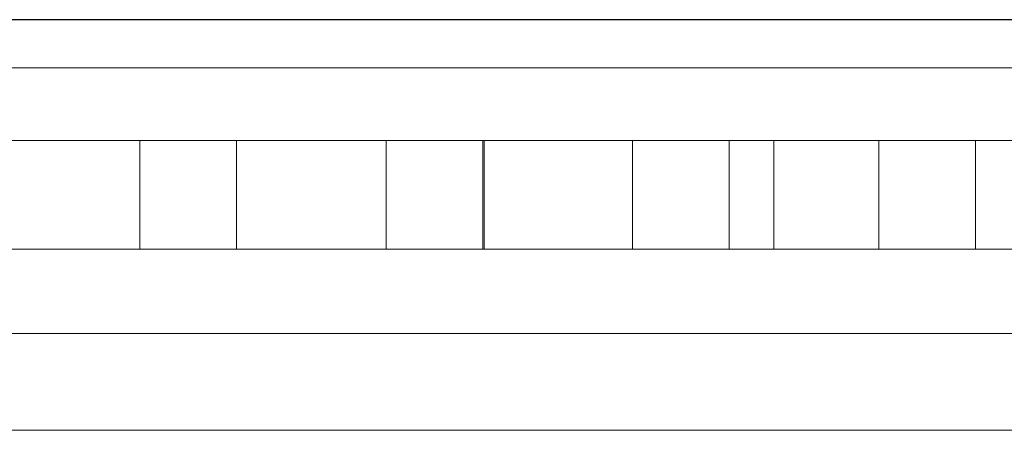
# Model space of a CAD drawing. Header units: millimetres. Extents: x 3925 to 5043, y -86 to 778.
# Tile 239 of 256: x 4773.478 to 4774.497, y 375.992 to 376.417. Entities that reach past the tile are written whole.
import ezdxf

# ---------------------------------------------------------------- set-up
doc = ezdxf.new("R2010")
doc.units = ezdxf.units.MM
doc.header["$LTSCALE"] = 46.255
for name, color, linetype in [('H30K-FRONT-CDXF_CONTINUOUS_LINE', 7, 'CONTINUOUS'), ('H30K-IO-LABEDXF_CONTINUOUS_LINE', 7, 'CONTINUOUS'), ('H30K-REAR-CODXF_CONTINUOUS_LINE', 7, 'CONTINUOUS'), ('LABEL-IO-H30DXF_CONTINUOUS_LINE', 7, 'CONTINUOUS'), ('MRJN-11T1240DXF_CONTINUOUS_LINE', 7, 'CONTINUOUS')]:
    doc.layers.add(name, color=color, linetype=linetype)

msp = doc.modelspace()

# ---------------------------------------------------------------- linework, layer by layer
at = {"layer": 'H30K-FRONT-CDXF_CONTINUOUS_LINE', "color": 7, "linetype": 'Continuous', "lineweight": 0}
for p, q in [((4773.9588, 376.2923), (4773.9588, 376.1798)), ((4774.2588, 376.1798), (4774.2588, 376.2923))]:
    msp.add_line(p, q, dxfattribs=at)
at = {"layer": 'H30K-IO-LABEDXF_CONTINUOUS_LINE', "color": 7, "linetype": 'Continuous', "lineweight": 0}
msp.add_line((4771.5714, 376.4172), (4775.4789, 376.4172), dxfattribs=at)
at = {"layer": 'H30K-REAR-CODXF_CONTINUOUS_LINE', "color": 7, "linetype": 'Continuous', "lineweight": 0}
for p, q in [((4771.5713, 376.3673), (4775.4788, 376.3673)), ((4771.5713, 376.2923), (4775.4788, 376.2923))]:
    msp.add_line(p, q, dxfattribs=at)
at = {"layer": 'LABEL-IO-H30DXF_CONTINUOUS_LINE', "color": 7, "linetype": 'Continuous', "lineweight": 0}
msp.add_line((4771.5713, 376.4173), (4775.4788, 376.4173), dxfattribs=at)
at = {"layer": 'MRJN-11T1240DXF_CONTINUOUS_LINE', "color": 7, "linetype": 'Continuous', "lineweight": 0}
for p, q in [((4773.6026, 376.2923), (4773.6026, 376.1798)), ((4773.7026, 376.2923), (4773.7026, 376.1798)), ((4773.8576, 376.2923), (4773.8576, 376.1798)), ((4773.9576, 376.2923), (4773.9576, 376.1798)), ((4774.1126, 376.2923), (4774.1126, 376.1798)), ((4774.2126, 376.2923), (4774.2126, 376.1798)), ((4774.3676, 376.2923), (4774.3676, 376.1798)), ((4774.4676, 376.2923), (4774.4676, 376.1798)), ((4775.4663, 376.1798), (4771.5838, 376.1798)), ((4775.4001, 376.0923), (4771.6501, 376.0923)), ((4771.6501, 375.9923), (4775.4001, 375.9923))]:
    msp.add_line(p, q, dxfattribs=at)

doc.saveas('drawing.dxf')
